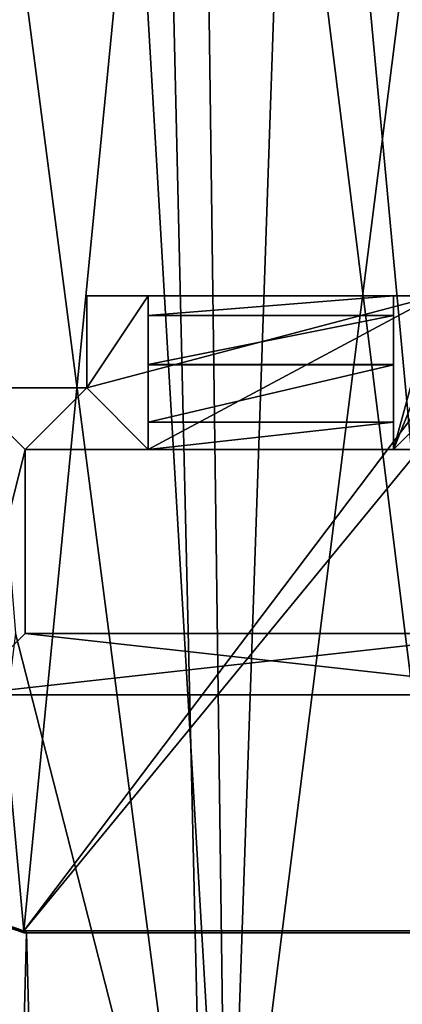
# Model space of a CAD drawing. Extents: x -65 to 446, y -88 to 1542.
# Tile 9 of 223: x -43 to -37, y -71 to -55. Entities that reach past the tile are written whole.
import ezdxf

# ---------------------------------------------------------------- set-up
doc = ezdxf.new("R2010")
doc.units = 0
doc.header["$LTSCALE"] = 74.25
for name, color, linetype in [('100', 7, 'CONTINUOUS'), ('107', 7, 'CONTINUOUS'), ('108', 7, 'CONTINUOUS'), ('109', 7, 'CONTINUOUS'), ('119', 7, 'CONTINUOUS'), ('128', 7, 'CONTINUOUS'), ('164', 7, 'CONTINUOUS'), ('168', 7, 'CONTINUOUS'), ('173', 7, 'CONTINUOUS'), ('186', 7, 'CONTINUOUS'), ('187', 7, 'CONTINUOUS'), ('191', 7, 'CONTINUOUS'), ('233', 7, 'CONTINUOUS'), ('239', 7, 'CONTINUOUS'), ('579', 7, 'CONTINUOUS'), ('720', 7, 'CONTINUOUS'), ('755', 7, 'CONTINUOUS'), ('778', 7, 'CONTINUOUS'), ('805', 7, 'CONTINUOUS'), ('827', 7, 'CONTINUOUS'), ('857', 7, 'CONTINUOUS'), ('899', 7, 'CONTINUOUS'), ('90', 7, 'CONTINUOUS'), ('97', 7, 'CONTINUOUS'), ('98', 7, 'CONTINUOUS')]:
    doc.layers.add(name, color=color, linetype=linetype)

msp = doc.modelspace()

# ---------------------------------------------------------------- linework, layer by layer
at = {"layer": '100', "color": 7, "linetype": 'CONTINUOUS'}
for points in [[(-41.84, -59.6, 17.461), (-41.84, -61.1, 17.619), (-41.84, -59.6, 20.075), (-41.84, -59.6, 17.461)], [(-41.84, -59.6, 20.075), (-41.84, -61.1, 17.619), (-41.84, -61.1, 20.233), (-41.84, -59.6, 20.075)]]:
    msp.add_3dface(points, dxfattribs=at)
at = {"layer": '107', "color": 7, "linetype": 'CONTINUOUS'}
for points in [[(-42.84, -62.1, 17.724), (-40.84, -62.1, 17.724), (-40.84, -62.1, 20.338), (-42.84, -62.1, 17.724)], [(-42.84, -62.1, 17.724), (-40.84, -62.1, 20.338), (-42.84, -62.1, 20.338), (-42.84, -62.1, 17.724)]]:
    msp.add_3dface(points, dxfattribs=at)
at = {"layer": '108', "color": 7, "linetype": 'CONTINUOUS'}
for points in [[(-36.84, -62.1, 17.724), (-34.84, -62.1, 17.724), (-34.84, -62.1, 20.338), (-36.84, -62.1, 17.724)], [(-36.84, -62.1, 17.724), (-34.84, -62.1, 20.338), (-36.84, -62.1, 20.338), (-36.84, -62.1, 17.724)]]:
    msp.add_3dface(points, dxfattribs=at)
at = {"layer": '109', "color": 7, "linetype": 'CONTINUOUS'}
for points in [[(-36.84, -59.6, 20.075), (-36.84, -59.6, 17.643), (-36.84, -59.921, 18.479), (-36.84, -59.6, 20.075)], [(-36.84, -62.1, 20.338), (-36.84, -59.6, 20.075), (-36.84, -60.722, 18.886), (-36.84, -62.1, 20.338)], [(-36.84, -60.722, 18.886), (-36.84, -59.6, 20.075), (-36.84, -60.719, 18.886), (-36.84, -60.722, 18.886)], [(-36.84, -60.719, 18.886), (-36.84, -59.6, 20.075), (-36.84, -59.921, 18.479), (-36.84, -60.719, 18.886)], [(-36.84, -61.658, 18.599), (-36.84, -62.1, 20.338), (-36.84, -60.722, 18.886), (-36.84, -61.658, 18.599)], [(-36.84, -62.1, 17.724), (-36.84, -62.1, 20.338), (-36.84, -61.658, 18.599), (-36.84, -62.1, 17.724)]]:
    msp.add_3dface(points, dxfattribs=at)
at = {"layer": '119', "color": 7, "linetype": 'CONTINUOUS'}
for points in [[(-40.84, -59.6, 17.643), (-40.84, -59.6, 20.075), (-40.84, -59.921, 18.479), (-40.84, -59.6, 17.643)], [(-40.84, -59.6, 20.075), (-40.84, -62.1, 20.338), (-40.84, -61.659, 18.598), (-40.84, -59.6, 20.075)], [(-40.84, -59.6, 20.075), (-40.84, -60.719, 18.886), (-40.84, -59.921, 18.479), (-40.84, -59.6, 20.075)], [(-40.84, -60.719, 18.886), (-40.84, -59.6, 20.075), (-40.84, -60.722, 18.886), (-40.84, -60.719, 18.886)], [(-40.84, -60.722, 18.886), (-40.84, -59.6, 20.075), (-40.84, -61.659, 18.598), (-40.84, -60.722, 18.886)], [(-40.84, -62.1, 20.338), (-40.84, -62.1, 17.724), (-40.84, -61.659, 18.598), (-40.84, -62.1, 20.338)]]:
    msp.add_3dface(points, dxfattribs=at)
at = {"layer": '128', "color": 7, "linetype": 'CONTINUOUS'}
for points in [[(-36.84, -61.658, 18.599), (-36.84, -60.722, 18.886), (-40.84, -61.659, 18.598), (-36.84, -61.658, 18.599)], [(-36.84, -60.722, 18.886), (-40.84, -60.722, 18.886), (-40.84, -61.659, 18.598), (-36.84, -60.722, 18.886)], [(-40.84, -62.1, 17.724), (-36.84, -62.1, 17.724), (-36.84, -61.658, 18.599), (-40.84, -62.1, 17.724)], [(-40.84, -62.1, 17.724), (-36.84, -61.658, 18.599), (-40.84, -61.659, 18.598), (-40.84, -62.1, 17.724)]]:
    msp.add_3dface(points, dxfattribs=at)
at = {"layer": '164', "color": 7, "linetype": 'CONTINUOUS'}
for points in [[(-40.84, -59.6, 20.075), (-41.84, -59.6, 20.075), (-41.84, -61.1, 20.233), (-40.84, -59.6, 20.075)], [(-40.84, -59.6, 20.075), (-41.84, -61.1, 20.233), (-40.84, -62.1, 20.338), (-40.84, -59.6, 20.075)], [(-35.84, -59.6, 20.075), (-36.84, -59.6, 20.075), (-36.84, -62.1, 20.338), (-35.84, -59.6, 20.075)], [(-35.84, -61.1, 20.233), (-35.84, -59.6, 20.075), (-36.84, -62.1, 20.338), (-35.84, -61.1, 20.233)], [(-43.84, -61.1, 20.233), (-43.84, -66.1, 20.758), (-42.84, -62.1, 20.338), (-43.84, -61.1, 20.233)], [(-41.84, -61.1, 20.233), (-43.84, -61.1, 20.233), (-42.84, -62.1, 20.338), (-41.84, -61.1, 20.233)], [(-40.84, -62.1, 20.338), (-41.84, -61.1, 20.233), (-42.84, -62.1, 20.338), (-40.84, -62.1, 20.338)], [(-34.84, -62.1, 20.338), (-35.84, -61.1, 20.233), (-36.84, -62.1, 20.338), (-34.84, -62.1, 20.338)], [(-42.84, -62.1, 20.338), (-43.84, -66.1, 20.758), (-42.84, -65.1, 20.653), (-42.84, -62.1, 20.338)], [(-43.84, -66.1, 20.758), (-33.84, -66.1, 20.758), (-42.84, -65.1, 20.653), (-43.84, -66.1, 20.758)], [(-42.84, -65.1, 20.653), (-33.84, -66.1, 20.758), (-34.84, -65.1, 20.653), (-42.84, -65.1, 20.653)]]:
    msp.add_3dface(points, dxfattribs=at)
at = {"layer": '168', "color": 7, "linetype": 'CONTINUOUS'}
for points in [[(-34.84, -65.1, 18.039), (-42.84, -65.1, 18.039), (-34.84, -65.1, 20.653), (-34.84, -65.1, 18.039)], [(-42.84, -65.1, 18.039), (-42.84, -65.1, 20.653), (-34.84, -65.1, 20.653), (-42.84, -65.1, 18.039)]]:
    msp.add_3dface(points, dxfattribs=at)
at = {"layer": '173', "color": 7, "linetype": 'CONTINUOUS'}
for points in [[(-41.84, -61.1, 17.619), (-43.84, -61.1, 17.619), (-43.84, -61.1, 20.233), (-41.84, -61.1, 17.619)], [(-41.84, -61.1, 17.619), (-43.84, -61.1, 20.233), (-41.84, -61.1, 20.233), (-41.84, -61.1, 17.619)]]:
    msp.add_3dface(points, dxfattribs=at)
at = {"layer": '186', "color": 7, "linetype": 'CONTINUOUS'}
for points in [[(-36.161, -59.6, 17.461), (-41.84, -59.6, 17.461), (-36.84, -59.6, 17.643), (-36.161, -59.6, 17.461)], [(-36.84, -59.6, 17.643), (-41.84, -59.6, 17.461), (-40.84, -59.6, 17.643), (-36.84, -59.6, 17.643)], [(-40.84, -59.6, 17.643), (-41.84, -59.6, 17.461), (-40.84, -59.6, 20.075), (-40.84, -59.6, 17.643)], [(-40.84, -59.6, 20.075), (-41.84, -59.6, 17.461), (-41.84, -59.6, 20.075), (-40.84, -59.6, 20.075)], [(-36.161, -59.6, 18.466), (-36.161, -59.6, 17.461), (-36.84, -59.6, 17.643), (-36.161, -59.6, 18.466)], [(-35.84, -59.6, 20.075), (-36.161, -59.6, 18.466), (-36.84, -59.6, 17.643), (-35.84, -59.6, 20.075)], [(-36.84, -59.6, 20.075), (-35.84, -59.6, 20.075), (-36.84, -59.6, 17.643), (-36.84, -59.6, 20.075)]]:
    msp.add_3dface(points, dxfattribs=at)
at = {"layer": '187', "color": 7, "linetype": 'CONTINUOUS'}
for points in [[(-43.84, -66.1, 18.144), (-33.84, -66.1, 18.144), (-43.84, -66.1, 20.758), (-43.84, -66.1, 18.144)], [(-33.84, -66.1, 18.144), (-33.84, -66.1, 20.758), (-43.84, -66.1, 20.758), (-33.84, -66.1, 18.144)]]:
    msp.add_3dface(points, dxfattribs=at)
at = {"layer": '191', "color": 7, "linetype": 'CONTINUOUS'}
for points in [[(-42.84, -65.1, 18.039), (-42.84, -62.1, 17.724), (-42.84, -65.1, 20.653), (-42.84, -65.1, 18.039)], [(-42.84, -62.1, 17.724), (-42.84, -62.1, 20.338), (-42.84, -65.1, 20.653), (-42.84, -62.1, 17.724)]]:
    msp.add_3dface(points, dxfattribs=at)
at = {"layer": '233', "color": 7, "linetype": 'CONTINUOUS'}
for points in [[(-37.926, -27.896, -4.514), (-12.645, -72.017, -7.365), (-6.441, -26.912, -5.02), (-37.926, -27.896, -4.514)], [(-13.4, -72.017, -7.361), (-12.645, -72.017, -7.365), (-37.926, -27.896, -4.514), (-13.4, -72.017, -7.361)], [(-14.155, -72.017, -7.36), (-13.4, -72.017, -7.361), (-37.926, -27.896, -4.514), (-14.155, -72.017, -7.36)], [(-14.159, -75.063, -7.55), (-14.155, -72.017, -7.36), (-37.926, -27.896, -4.514), (-14.159, -75.063, -7.55)], [(-14.162, -78.108, -7.74), (-14.159, -75.063, -7.55), (-37.926, -27.896, -4.514), (-14.162, -78.108, -7.74)], [(-24.673, -77.648, -7.943), (-14.162, -78.108, -7.74), (-37.926, -27.896, -4.514), (-24.673, -77.648, -7.943)], [(-36.531, -52.507, -6.527), (-24.673, -77.648, -7.943), (-37.926, -27.896, -4.514), (-36.531, -52.507, -6.527)]]:
    msp.add_3dface(points, dxfattribs=at)
at = {"layer": '239', "color": 7, "linetype": 'CONTINUOUS'}
for points in [[(-40.209, -27.792, -6.481), (-37.857, -27.727, -6.506), (-39.55, -77.035, -10.408), (-40.209, -27.792, -6.481)], [(-37.857, -27.727, -6.506), (-36.425, -52.309, -8.513), (-39.55, -77.035, -10.408), (-37.857, -27.727, -6.506)], [(-40.209, -27.792, -6.481), (-39.55, -77.035, -10.408), (-42.206, -31.714, -6.584), (-40.209, -27.792, -6.481)], [(-45.581, -33.816, -5.996), (-42.206, -31.714, -6.584), (-43.975, -65.887, -8.735), (-45.581, -33.816, -5.996)], [(-39.55, -77.035, -10.408), (-44.014, -77.049, -9.504), (-42.206, -31.714, -6.584), (-39.55, -77.035, -10.408)], [(-42.206, -31.714, -6.584), (-44.014, -77.049, -9.504), (-43.975, -65.887, -8.735), (-42.206, -31.714, -6.584)], [(-36.425, -52.309, -8.513), (-34.997, -77.079, -10.492), (-39.55, -77.035, -10.408), (-36.425, -52.309, -8.513)]]:
    msp.add_3dface(points, dxfattribs=at)
at = {"layer": '579', "color": 7, "linetype": 'CONTINUOUS'}
for points in [[(-41, -30.1, -4.588), (-35.143, -77.245, -8.504), (-39.729, -27.944, -4.509), (-41, -30.1, -4.588)], [(-35.143, -77.245, -8.504), (-36.531, -52.507, -6.527), (-39.729, -27.944, -4.509), (-35.143, -77.245, -8.504)], [(-41, -30.1, -4.588), (-45.449, -34.6, -3.995), (-39.905, -77.182, -8.356), (-41, -30.1, -4.588)], [(-35.143, -77.245, -8.504), (-41, -30.1, -4.588), (-39.905, -77.182, -8.356), (-35.143, -77.245, -8.504)], [(-39.905, -77.182, -8.356), (-45.449, -34.6, -3.995), (-43, -65.1, -6.865), (-39.905, -77.182, -8.356)], [(-44.533, -77.188, -7.235), (-39.905, -77.182, -8.356), (-43, -65.1, -6.865), (-44.533, -77.188, -7.235)]]:
    msp.add_3dface(points, dxfattribs=at)
at = {"layer": '720', "color": 7, "linetype": 'CONTINUOUS'}
for points in [[(-42.819, -69.977, 21.568), (25.611, -69.977, 21.568), (-42.819, -69.977, 21.166), (-42.819, -69.977, 21.568)], [(-42.819, -69.977, 21.166), (25.611, -69.977, 21.568), (25.567, -69.977, 21.166), (-42.819, -69.977, 21.166)]]:
    msp.add_3dface(points, dxfattribs=at)
at = {"layer": '755', "color": 7, "linetype": 'CONTINUOUS'}
for points in [[(-44.455, -25.534, -1.202), (33.33, -25.534, -1.202), (-44.455, -81.869, 4.719), (-44.455, -25.534, -1.202)], [(33.33, -25.534, -1.202), (33.33, -81.869, 4.719), (-44.455, -81.869, 4.719), (33.33, -25.534, -1.202)]]:
    msp.add_3dface(points, dxfattribs=at)
at = {"layer": '778', "color": 7, "linetype": 'CONTINUOUS'}
for points in [[(-43.135, -81.929, 22.824), (-42.819, -69.977, 21.568), (-45.883, -68.928, 21.458), (-43.135, -81.929, 22.824)], [(-43.135, -81.929, 22.824), (-42.5, -81.93, 22.824), (-42.819, -69.977, 21.568), (-43.135, -81.929, 22.824)], [(-42.819, -69.977, 21.568), (-42.5, -81.93, 22.824), (25.611, -69.977, 21.568), (-42.819, -69.977, 21.568)], [(-42.5, -81.93, 22.824), (50.657, -81.93, 22.824), (25.611, -69.977, 21.568), (-42.5, -81.93, 22.824)]]:
    msp.add_3dface(points, dxfattribs=at)
at = {"layer": '805', "color": 7, "linetype": 'CONTINUOUS'}
for points in [[(-42.862, -69.946, 21.464), (-40.693, -47.704, 19.127), (-44.545, -51.532, 19.529), (-42.862, -69.946, 21.464)], [(-40.693, -47.704, 19.127), (-42.862, -69.946, 21.464), (-31.939, -55.488, 19.945), (-40.693, -47.704, 19.127)], [(-32.231, -54.785, 19.871), (-40.693, -47.704, 19.127), (-31.939, -55.488, 19.945), (-32.231, -54.785, 19.871)], [(-42.862, -69.946, 21.464), (-44.545, -51.532, 19.529), (-45.927, -68.884, 21.353), (-42.862, -69.946, 21.464)], [(-31.939, -55.488, 19.945), (-42.862, -69.946, 21.464), (-31.231, -55.78, 19.975), (-31.939, -55.488, 19.945)], [(-42.862, -69.946, 21.464), (25.567, -69.946, 21.464), (-31.231, -55.78, 19.975), (-42.862, -69.946, 21.464)]]:
    msp.add_3dface(points, dxfattribs=at)
at = {"layer": '827', "color": 7, "linetype": 'CONTINUOUS'}
for points in [[(-45.883, -68.928, 21.458), (-42.819, -69.977, 21.568), (-45.87, -68.939, 21.251), (-45.883, -68.928, 21.458)], [(-42.819, -69.977, 21.568), (-42.862, -69.977, 21.167), (-45.87, -68.939, 21.251), (-42.819, -69.977, 21.568)], [(-42.819, -69.977, 21.568), (-42.84, -69.977, 21.166), (-42.862, -69.977, 21.167), (-42.819, -69.977, 21.568)], [(-42.819, -69.977, 21.568), (-42.819, -69.977, 21.166), (-42.84, -69.977, 21.166), (-42.819, -69.977, 21.568)]]:
    msp.add_3dface(points, dxfattribs=at)
at = {"layer": '857', "color": 7, "linetype": 'CONTINUOUS'}
for points in [[(-42.819, -69.977, 21.166), (25.567, -69.977, 21.166), (-42.862, -69.946, 21.464), (-42.819, -69.977, 21.166)], [(-42.84, -69.977, 21.166), (-42.819, -69.977, 21.166), (-42.862, -69.946, 21.464), (-42.84, -69.977, 21.166)], [(25.567, -69.977, 21.166), (25.567, -69.946, 21.464), (-42.862, -69.946, 21.464), (25.567, -69.977, 21.166)], [(-42.862, -69.962, 21.316), (-42.84, -69.977, 21.166), (-42.862, -69.946, 21.464), (-42.862, -69.962, 21.316)], [(-42.862, -69.977, 21.167), (-42.84, -69.977, 21.166), (-42.862, -69.962, 21.316), (-42.862, -69.977, 21.167)]]:
    msp.add_3dface(points, dxfattribs=at)
at = {"layer": '899', "color": 7, "linetype": 'CONTINUOUS'}
for points in [[(-42.862, -69.977, 21.167), (-42.862, -69.962, 21.316), (-45.927, -68.884, 21.353), (-42.862, -69.977, 21.167)], [(-45.87, -68.939, 21.251), (-42.862, -69.977, 21.167), (-45.927, -68.884, 21.353), (-45.87, -68.939, 21.251)], [(-42.862, -69.962, 21.316), (-42.862, -69.946, 21.464), (-45.927, -68.884, 21.353), (-42.862, -69.962, 21.316)]]:
    msp.add_3dface(points, dxfattribs=at)
at = {"layer": '90', "color": 7, "linetype": 'CONTINUOUS'}
for points in [[(-36.84, -60.722, 18.886), (-36.84, -60.719, 18.886), (-40.84, -60.719, 18.886), (-36.84, -60.722, 18.886)], [(-36.84, -60.722, 18.886), (-40.84, -60.719, 18.886), (-40.84, -60.722, 18.886), (-36.84, -60.722, 18.886)]]:
    msp.add_3dface(points, dxfattribs=at)
at = {"layer": '97', "color": 7, "linetype": 'CONTINUOUS'}
for points in [[(-41.84, -59.6, 17.461), (-36.161, -59.6, 17.461), (-41.84, -61.1, 17.619), (-41.84, -59.6, 17.461)], [(-41.84, -61.1, 17.619), (-36.161, -59.6, 17.461), (-40.84, -62.1, 17.724), (-41.84, -61.1, 17.619)], [(-40.84, -62.1, 17.724), (-36.161, -59.6, 17.461), (-36.84, -62.1, 17.724), (-40.84, -62.1, 17.724)], [(-36.84, -62.1, 17.724), (-36.161, -59.6, 17.461), (-34.84, -62.1, 17.724), (-36.84, -62.1, 17.724)], [(-43.84, -61.1, 17.619), (-41.84, -61.1, 17.619), (-42.84, -62.1, 17.724), (-43.84, -61.1, 17.619)], [(-43.84, -66.1, 18.144), (-43.84, -61.1, 17.619), (-42.84, -62.1, 17.724), (-43.84, -66.1, 18.144)], [(-42.84, -62.1, 17.724), (-41.84, -61.1, 17.619), (-40.84, -62.1, 17.724), (-42.84, -62.1, 17.724)], [(-42.84, -65.1, 18.039), (-43.84, -66.1, 18.144), (-42.84, -62.1, 17.724), (-42.84, -65.1, 18.039)], [(-33.84, -66.1, 18.144), (-43.84, -66.1, 18.144), (-34.84, -65.1, 18.039), (-33.84, -66.1, 18.144)], [(-34.84, -65.1, 18.039), (-43.84, -66.1, 18.144), (-42.84, -65.1, 18.039), (-34.84, -65.1, 18.039)]]:
    msp.add_3dface(points, dxfattribs=at)
at = {"layer": '98', "color": 7, "linetype": 'CONTINUOUS'}
for points in [[(-36.84, -59.6, 17.643), (-40.84, -59.6, 17.643), (-40.84, -59.921, 18.479), (-36.84, -59.6, 17.643)], [(-36.84, -59.921, 18.479), (-36.84, -59.6, 17.643), (-40.84, -59.921, 18.479), (-36.84, -59.921, 18.479)], [(-36.84, -60.719, 18.886), (-36.84, -59.921, 18.479), (-40.84, -60.719, 18.886), (-36.84, -60.719, 18.886)], [(-40.84, -60.719, 18.886), (-36.84, -59.921, 18.479), (-40.84, -59.921, 18.479), (-40.84, -60.719, 18.886)]]:
    msp.add_3dface(points, dxfattribs=at)

doc.saveas('drawing.dxf')
